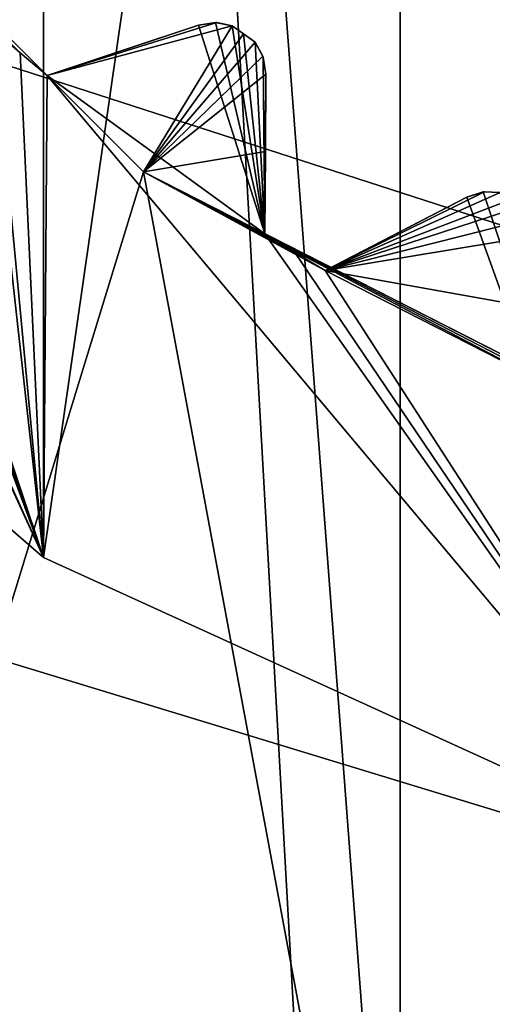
# Model space of a CAD drawing. Header units: millimetres. Extents: x -175 to 114, y -36 to 283.
# Tile 27 of 112: x 19.38 to 20.76, y -7.62 to -4.73. Entities that reach past the tile are written whole.
import ezdxf

# ---------------------------------------------------------------- set-up
doc = ezdxf.new("R2010")
doc.units = ezdxf.units.MM
doc.header["$LTSCALE"] = 65.185185
for name, color, linetype in [('1', 7, 'CONTINUOUS'), ('1172', 7, 'CONTINUOUS'), ('1237', 7, 'CONTINUOUS'), ('2', 7, 'CONTINUOUS'), ('30', 7, 'CONTINUOUS'), ('667', 7, 'CONTINUOUS'), ('852', 7, 'CONTINUOUS'), ('854', 7, 'CONTINUOUS'), ('856', 7, 'CONTINUOUS'), ('858', 7, 'CONTINUOUS'), ('860', 7, 'CONTINUOUS'), ('928', 7, 'CONTINUOUS'), ('929', 7, 'CONTINUOUS'), ('930', 7, 'CONTINUOUS'), ('931', 7, 'CONTINUOUS'), ('932', 7, 'CONTINUOUS'), ('933', 7, 'CONTINUOUS'), ('934', 7, 'CONTINUOUS')]:
    doc.layers.add(name, color=color, linetype=linetype)

msp = doc.modelspace()

# ---------------------------------------------------------------- linework, layer by layer
at = {"layer": '1', "linetype": 'CONTINUOUS'}
for points in [[(18.6379, 15.2434, 80), (21.8562, 15.9153, 80), (21, -15.8035, 80), (18.6379, 15.2434, 80)], [(17.8227, -14.9589, 80), (18.6379, 15.2434, 80), (21, -15.8035, 80), (17.8227, -14.9589, 80)]]:
    msp.add_3dface(points, dxfattribs=at)
at = {"layer": '1172', "linetype": 'CONTINUOUS'}
for points in [[(19.9988, -4.7489, 106), (20.0321, -4.7732, 106), (19.9988, -4.7489, 94), (19.9988, -4.7489, 106)], [(20.0321, -4.7732, 106), (20.0321, -4.7732, 94), (19.9988, -4.7489, 94), (20.0321, -4.7732, 106)], [(20.0321, -4.7732, 106), (20.0655, -4.7973, 106), (20.0321, -4.7732, 94), (20.0321, -4.7732, 106)], [(20.0655, -4.7973, 106), (20.0655, -4.7973, 94), (20.0321, -4.7732, 94), (20.0655, -4.7973, 106)]]:
    msp.add_3dface(points, dxfattribs=at)
at = {"layer": '1237', "linetype": 'CONTINUOUS'}
for points in [[(20.0655, -4.7973, 106), (20.0893, -4.8413, 106), (20.0655, -4.7973, 94), (20.0655, -4.7973, 106)], [(20.0893, -4.8413, 106), (20.0882, -4.838, 93.9799), (20.0655, -4.7973, 94), (20.0893, -4.8413, 106)], [(20.0893, -4.8413, 106), (20.0974, -4.8908, 106), (20.0882, -4.838, 93.9799), (20.0893, -4.8413, 106)], [(20.0974, -4.8908, 106), (20.0974, -4.8908, 93.942), (20.0882, -4.838, 93.9799), (20.0974, -4.8908, 106)]]:
    msp.add_3dface(points, dxfattribs=at)
at = {"layer": '2', "linetype": 'CONTINUOUS'}
for points in [[(113.25, -35.25, 92.5), (113.25, 35.25, 92.5), (-66.25, 35.25, 92.5), (113.25, -35.25, 92.5)], [(113.25, -35.25, 92.5), (-66.25, 35.25, 92.5), (-18.1198, 11.172, 92.5), (113.25, -35.25, 92.5)], [(-15.7687, 9.6947, 92.5), (113.25, -35.25, 92.5), (-18.1198, 11.172, 92.5), (-15.7687, 9.6947, 92.5)], [(-13.8053, 7.7313, 92.5), (113.25, -35.25, 92.5), (-15.7687, 9.6947, 92.5), (-13.8053, 7.7313, 92.5)], [(-12.328, 5.3802, 92.5), (113.25, -35.25, 92.5), (-13.8053, 7.7313, 92.5), (-12.328, 5.3802, 92.5)], [(-11.4109, 2.7593, 92.5), (113.25, -35.25, 92.5), (-12.328, 5.3802, 92.5), (-11.4109, 2.7593, 92.5)], [(-11.1, 0, 92.5), (113.25, -35.25, 92.5), (-11.4109, 2.7593, 92.5), (-11.1, 0, 92.5)], [(-11.4109, -2.7593, 92.5), (113.25, -35.25, 92.5), (-11.1, 0, 92.5), (-11.4109, -2.7593, 92.5)], [(-12.328, -5.3802, 92.5), (113.25, -35.25, 92.5), (-11.4109, -2.7593, 92.5), (-12.328, -5.3802, 92.5)], [(-13.8053, -7.7313, 92.5), (113.25, -35.25, 92.5), (-12.328, -5.3802, 92.5), (-13.8053, -7.7313, 92.5)]]:
    msp.add_3dface(points, dxfattribs=at)
at = {"layer": '30', "color": 7, "linetype": 'CONTINUOUS', "true_color": 0x21211a}
for points in [[(30, 32.75, 79.5), (10.7097, 9.6129, 79.5), (-45.75, -32.75, 79.5), (30, 32.75, 79.5)], [(-45.75, 32.75, 79.5), (30, 32.75, 79.5), (-45.75, -32.75, 79.5), (-45.75, 32.75, 79.5)]]:
    msp.add_3dface(points, dxfattribs=at)
at = {"layer": '667', "linetype": 'CONTINUOUS'}
for points in [[(23.5, -13.55, 110), (23.5, 13.55, 110), (20.4912, 13.2117, 110), (23.5, -13.55, 110)], [(19.03, 12.7915, 110), (20.4912, -13.2117, 110), (20.4912, 13.2117, 110), (19.03, 12.7915, 110)], [(20.4912, -13.2117, 110), (23.5, -13.55, 110), (20.4912, 13.2117, 110), (20.4912, -13.2117, 110)], [(19.03, -12.7915, 110), (20.4912, -13.2117, 110), (19.03, 12.7915, 110), (19.03, -12.7915, 110)]]:
    msp.add_3dface(points, dxfattribs=at)
at = {"layer": '852', "linetype": 'CONTINUOUS'}
for points in [[(19.4452, 6.3094, 108), (21.387, 7.1962, 108), (19.4452, -6.3094, 108), (19.4452, 6.3094, 108)], [(19.4452, -6.3094, 108), (21.387, 7.1962, 108), (21.387, -7.1962, 108), (19.4452, -6.3094, 108)], [(17.8319, 4.9114, 108), (19.4452, 6.3094, 108), (17.8319, -4.9114, 108), (17.8319, 4.9114, 108)], [(17.8319, -4.9114, 108), (19.4452, 6.3094, 108), (19.4452, -6.3094, 108), (17.8319, -4.9114, 108)]]:
    msp.add_3dface(points, dxfattribs=at)
at = {"layer": '854', "linetype": 'CONTINUOUS'}
for points in [[(17.8319, -4.9114, 106), (19.4452, -6.3094, 106), (18.0324, -3.2291, 106), (17.8319, -4.9114, 106)], [(18.0324, -3.2291, 106), (19.4452, -6.3094, 106), (18.0857, -3.3179, 106), (18.0324, -3.2291, 106)], [(18.0857, -3.3179, 106), (19.4452, -6.3094, 106), (18.1405, -3.4057, 106), (18.0857, -3.3179, 106)], [(18.1405, -3.4057, 106), (19.4452, -6.3094, 106), (18.6048, -4.0447, 106), (18.1405, -3.4057, 106)], [(18.6048, -4.0447, 106), (19.4452, -6.3094, 106), (18.6714, -4.124, 106), (18.6048, -4.0447, 106)], [(18.6714, -4.124, 106), (19.4452, -6.3094, 106), (18.7393, -4.2022, 106), (18.6714, -4.124, 106)], [(18.7393, -4.2022, 106), (19.4452, -6.3094, 106), (19.2017, -4.1258, 106), (18.7393, -4.2022, 106)], [(19.2017, -4.1258, 106), (19.4452, -6.3094, 106), (19.2978, -4.7607, 106), (19.2017, -4.1258, 106)], [(19.2978, -4.7607, 106), (19.4452, -6.3094, 106), (19.376, -4.8286, 106), (19.2978, -4.7607, 106)], [(19.9001, -4.7474, 106), (19.4553, -4.8952, 106), (20.0943, -5.3595, 106), (19.9001, -4.7474, 106)], [(19.9496, -4.7398, 106), (19.9001, -4.7474, 106), (20.0943, -5.3595, 106), (19.9496, -4.7398, 106)], [(19.9988, -4.7489, 106), (19.9496, -4.7398, 106), (20.0943, -5.3595, 106), (19.9988, -4.7489, 106)], [(20.0321, -4.7732, 106), (19.9988, -4.7489, 106), (20.0943, -5.3595, 106), (20.0321, -4.7732, 106)], [(20.0655, -4.7973, 106), (20.0321, -4.7732, 106), (20.0943, -5.3595, 106), (20.0655, -4.7973, 106)], [(20.0893, -4.8413, 106), (20.0655, -4.7973, 106), (20.0943, -5.3595, 106), (20.0893, -4.8413, 106)], [(19.376, -4.8286, 106), (19.4452, -6.3094, 106), (19.4553, -4.8952, 106), (19.376, -4.8286, 106)], [(20.0974, -4.8908, 106), (20.0893, -4.8413, 106), (20.0943, -5.3595, 106), (20.0974, -4.8908, 106)], [(19.4452, -6.3094, 106), (21.387, -7.1962, 106), (19.4553, -4.8952, 106), (19.4452, -6.3094, 106)], [(19.4553, -4.8952, 106), (21.387, -7.1962, 106), (20.0943, -5.3595, 106), (19.4553, -4.8952, 106)], [(20.2709, -5.4676, 106), (21.387, -7.1962, 106), (20.6871, -5.2521, 106), (20.2709, -5.4676, 106)], [(20.6871, -5.2521, 106), (21.387, -7.1962, 106), (20.7348, -5.2368, 106), (20.6871, -5.2521, 106)], [(20.7348, -5.2368, 106), (21.387, -7.1962, 106), (20.7848, -5.2381, 106), (20.7348, -5.2368, 106)], [(20.0943, -5.3595, 106), (21.387, -7.1962, 106), (20.1821, -5.4143, 106), (20.0943, -5.3595, 106)], [(20.1821, -5.4143, 106), (21.387, -7.1962, 106), (20.2709, -5.4676, 106), (20.1821, -5.4143, 106)]]:
    msp.add_3dface(points, dxfattribs=at)
at = {"layer": '856', "linetype": 'CONTINUOUS'}
for points in [[(19.7381, -5.1777, 93.5), (18.2718, -9.9613, 93.5), (18.3222, -3.7618, 93.5), (19.7381, -5.1777, 93.5)], [(20.8076, -10.9231, 93.5), (18.2718, -9.9613, 93.5), (19.7381, -5.1777, 93.5), (20.8076, -10.9231, 93.5)], [(21.5222, -6.0867, 93.5), (20.8076, -10.9231, 93.5), (19.7381, -5.1777, 93.5), (21.5222, -6.0867, 93.5)]]:
    msp.add_3dface(points, dxfattribs=at)
at = {"layer": '858', "linetype": 'CONTINUOUS'}
for points in [[(17.8319, -4.9114, 108), (19.4452, -6.3094, 108), (17.8319, -4.9114, 106), (17.8319, -4.9114, 108)], [(19.4452, -6.3094, 108), (19.4452, -6.3094, 106), (17.8319, -4.9114, 106), (19.4452, -6.3094, 108)], [(19.4452, -6.3094, 108), (21.387, -7.1962, 108), (19.4452, -6.3094, 106), (19.4452, -6.3094, 108)], [(21.387, -7.1962, 108), (21.387, -7.1962, 106), (19.4452, -6.3094, 106), (21.387, -7.1962, 108)]]:
    msp.add_3dface(points, dxfattribs=at)
at = {"layer": '860', "linetype": 'CONTINUOUS'}
for points in [[(19.7381, -5.1777, 93.5), (18.3222, -3.7618, 93.5), (19.4553, -4.8952, 93.55), (19.7381, -5.1777, 93.5)], [(19.4553, -4.8952, 93.55), (18.3222, -3.7618, 93.5), (19.376, -4.8286, 93.55), (19.4553, -4.8952, 93.55)], [(19.376, -4.8286, 93.55), (18.3222, -3.7618, 93.5), (19.2978, -4.7607, 93.55), (19.376, -4.8286, 93.55)], [(19.9531, -4.7399, 93.9799), (19.9988, -4.7489, 94), (19.4553, -4.8952, 93.55), (19.9531, -4.7399, 93.9799)], [(19.9001, -4.7474, 93.942), (19.9531, -4.7399, 93.9799), (19.4553, -4.8952, 93.55), (19.9001, -4.7474, 93.942)], [(19.6847, -4.819, 93.7535), (19.9001, -4.7474, 93.942), (19.4553, -4.8952, 93.55), (19.6847, -4.819, 93.7535)], [(19.9988, -4.7489, 94), (19.7381, -5.1777, 93.5), (19.4553, -4.8952, 93.55), (19.9988, -4.7489, 94)], [(20.0321, -4.7732, 94), (19.7381, -5.1777, 93.5), (19.9988, -4.7489, 94), (20.0321, -4.7732, 94)], [(20.0655, -4.7973, 94), (19.7381, -5.1777, 93.5), (20.0321, -4.7732, 94), (20.0655, -4.7973, 94)], [(20.0882, -4.838, 93.9799), (19.7381, -5.1777, 93.5), (20.0655, -4.7973, 94), (20.0882, -4.838, 93.9799)], [(20.0974, -4.8908, 93.942), (19.7381, -5.1777, 93.5), (20.0882, -4.838, 93.9799), (20.0974, -4.8908, 93.942)], [(20.0959, -5.1177, 93.7536), (19.7381, -5.1777, 93.5), (20.0974, -4.8908, 93.942), (20.0959, -5.1177, 93.7536)], [(20.0943, -5.3595, 93.55), (19.7381, -5.1777, 93.5), (20.0959, -5.1177, 93.7536), (20.0943, -5.3595, 93.55)], [(21.5222, -6.0867, 93.5), (19.7381, -5.1777, 93.5), (21.1659, -5.9055, 93.55), (21.5222, -6.0867, 93.5)], [(21.1659, -5.9055, 93.55), (19.7381, -5.1777, 93.5), (21.07, -5.8666, 93.55), (21.1659, -5.9055, 93.55)], [(21.07, -5.8666, 93.55), (19.7381, -5.1777, 93.5), (20.9746, -5.8262, 93.55), (21.07, -5.8666, 93.55)], [(20.9746, -5.8262, 93.55), (19.7381, -5.1777, 93.5), (20.2709, -5.4676, 93.55), (20.9746, -5.8262, 93.55)], [(20.2709, -5.4676, 93.55), (19.7381, -5.1777, 93.5), (20.1821, -5.4143, 93.55), (20.2709, -5.4676, 93.55)], [(20.1821, -5.4143, 93.55), (19.7381, -5.1777, 93.5), (20.0943, -5.3595, 93.55), (20.1821, -5.4143, 93.55)], [(20.7382, -5.2364, 93.9799), (20.7848, -5.2381, 94), (20.2709, -5.4676, 93.55), (20.7382, -5.2364, 93.9799)], [(20.6871, -5.2521, 93.942), (20.7382, -5.2364, 93.9799), (20.2709, -5.4676, 93.55), (20.6871, -5.2521, 93.942)], [(20.7848, -5.2381, 94), (20.8215, -5.2569, 94), (20.2709, -5.4676, 93.55), (20.7848, -5.2381, 94)], [(20.4855, -5.3565, 93.7535), (20.6871, -5.2521, 93.942), (20.2709, -5.4676, 93.55), (20.4855, -5.3565, 93.7535)], [(20.8215, -5.2569, 94), (20.8582, -5.2755, 94), (20.2709, -5.4676, 93.55), (20.8215, -5.2569, 94)], [(20.8582, -5.2755, 94), (20.887, -5.3122, 93.9799), (20.2709, -5.4676, 93.55), (20.8582, -5.2755, 94)], [(20.887, -5.3122, 93.9799), (20.9043, -5.3628, 93.942), (20.2709, -5.4676, 93.55), (20.887, -5.3122, 93.9799)], [(20.9043, -5.3628, 93.942), (20.9384, -5.5872, 93.7536), (20.2709, -5.4676, 93.55), (20.9043, -5.3628, 93.942)], [(20.9384, -5.5872, 93.7536), (20.9746, -5.8262, 93.55), (20.2709, -5.4676, 93.55), (20.9384, -5.5872, 93.7536)]]:
    msp.add_3dface(points, dxfattribs=at)
at = {"layer": '928', "linetype": 'CONTINUOUS'}
for points in [[(20.7348, -5.2368, 106), (20.7382, -5.2364, 93.9799), (20.6871, -5.2521, 93.942), (20.7348, -5.2368, 106)], [(20.6871, -5.2521, 106), (20.7348, -5.2368, 106), (20.6871, -5.2521, 93.942), (20.6871, -5.2521, 106)], [(20.7348, -5.2368, 106), (20.7848, -5.2381, 106), (20.7382, -5.2364, 93.9799), (20.7348, -5.2368, 106)], [(20.7848, -5.2381, 106), (20.7848, -5.2381, 94), (20.7382, -5.2364, 93.9799), (20.7848, -5.2381, 106)]]:
    msp.add_3dface(points, dxfattribs=at)
at = {"layer": '929', "linetype": 'CONTINUOUS'}
for points in [[(20.2709, -5.4676, 106), (20.6871, -5.2521, 106), (20.6871, -5.2521, 93.942), (20.2709, -5.4676, 106)], [(20.2709, -5.4676, 106), (20.6871, -5.2521, 93.942), (20.4855, -5.3565, 93.7535), (20.2709, -5.4676, 106)], [(20.2709, -5.4676, 106), (20.4855, -5.3565, 93.7535), (20.2709, -5.4676, 93.55), (20.2709, -5.4676, 106)]]:
    msp.add_3dface(points, dxfattribs=at)
at = {"layer": '930', "linetype": 'CONTINUOUS'}
for points in [[(20.0943, -5.3595, 106), (20.1821, -5.4143, 106), (20.0943, -5.3595, 93.55), (20.0943, -5.3595, 106)], [(20.1821, -5.4143, 106), (20.1821, -5.4143, 93.55), (20.0943, -5.3595, 93.55), (20.1821, -5.4143, 106)], [(20.1821, -5.4143, 106), (20.2709, -5.4676, 106), (20.1821, -5.4143, 93.55), (20.1821, -5.4143, 106)], [(20.2709, -5.4676, 106), (20.2709, -5.4676, 93.55), (20.1821, -5.4143, 93.55), (20.2709, -5.4676, 106)]]:
    msp.add_3dface(points, dxfattribs=at)
at = {"layer": '931', "linetype": 'CONTINUOUS'}
for points in [[(20.0974, -4.8908, 106), (20.0943, -5.3595, 106), (20.0943, -5.3595, 93.55), (20.0974, -4.8908, 106)], [(20.0974, -4.8908, 106), (20.0943, -5.3595, 93.55), (20.0959, -5.1177, 93.7536), (20.0974, -4.8908, 106)], [(20.0974, -4.8908, 106), (20.0959, -5.1177, 93.7536), (20.0974, -4.8908, 93.942), (20.0974, -4.8908, 106)]]:
    msp.add_3dface(points, dxfattribs=at)
at = {"layer": '932', "linetype": 'CONTINUOUS'}
for points in [[(19.9001, -4.7474, 106), (19.9496, -4.7398, 106), (19.9001, -4.7474, 93.942), (19.9001, -4.7474, 106)], [(19.9496, -4.7398, 106), (19.9531, -4.7399, 93.9799), (19.9001, -4.7474, 93.942), (19.9496, -4.7398, 106)], [(19.9496, -4.7398, 106), (19.9988, -4.7489, 106), (19.9531, -4.7399, 93.9799), (19.9496, -4.7398, 106)], [(19.9988, -4.7489, 106), (19.9988, -4.7489, 94), (19.9531, -4.7399, 93.9799), (19.9988, -4.7489, 106)]]:
    msp.add_3dface(points, dxfattribs=at)
at = {"layer": '933', "linetype": 'CONTINUOUS'}
for points in [[(19.4553, -4.8952, 106), (19.9001, -4.7474, 106), (19.9001, -4.7474, 93.942), (19.4553, -4.8952, 106)], [(19.4553, -4.8952, 106), (19.9001, -4.7474, 93.942), (19.6847, -4.819, 93.7535), (19.4553, -4.8952, 106)], [(19.4553, -4.8952, 106), (19.6847, -4.819, 93.7535), (19.4553, -4.8952, 93.55), (19.4553, -4.8952, 106)]]:
    msp.add_3dface(points, dxfattribs=at)
at = {"layer": '934', "linetype": 'CONTINUOUS'}
for points in [[(19.2978, -4.7607, 106), (19.376, -4.8286, 106), (19.2978, -4.7607, 93.55), (19.2978, -4.7607, 106)], [(19.376, -4.8286, 106), (19.376, -4.8286, 93.55), (19.2978, -4.7607, 93.55), (19.376, -4.8286, 106)], [(19.376, -4.8286, 106), (19.4553, -4.8952, 106), (19.376, -4.8286, 93.55), (19.376, -4.8286, 106)], [(19.4553, -4.8952, 106), (19.4553, -4.8952, 93.55), (19.376, -4.8286, 93.55), (19.4553, -4.8952, 106)]]:
    msp.add_3dface(points, dxfattribs=at)

doc.saveas('drawing.dxf')
